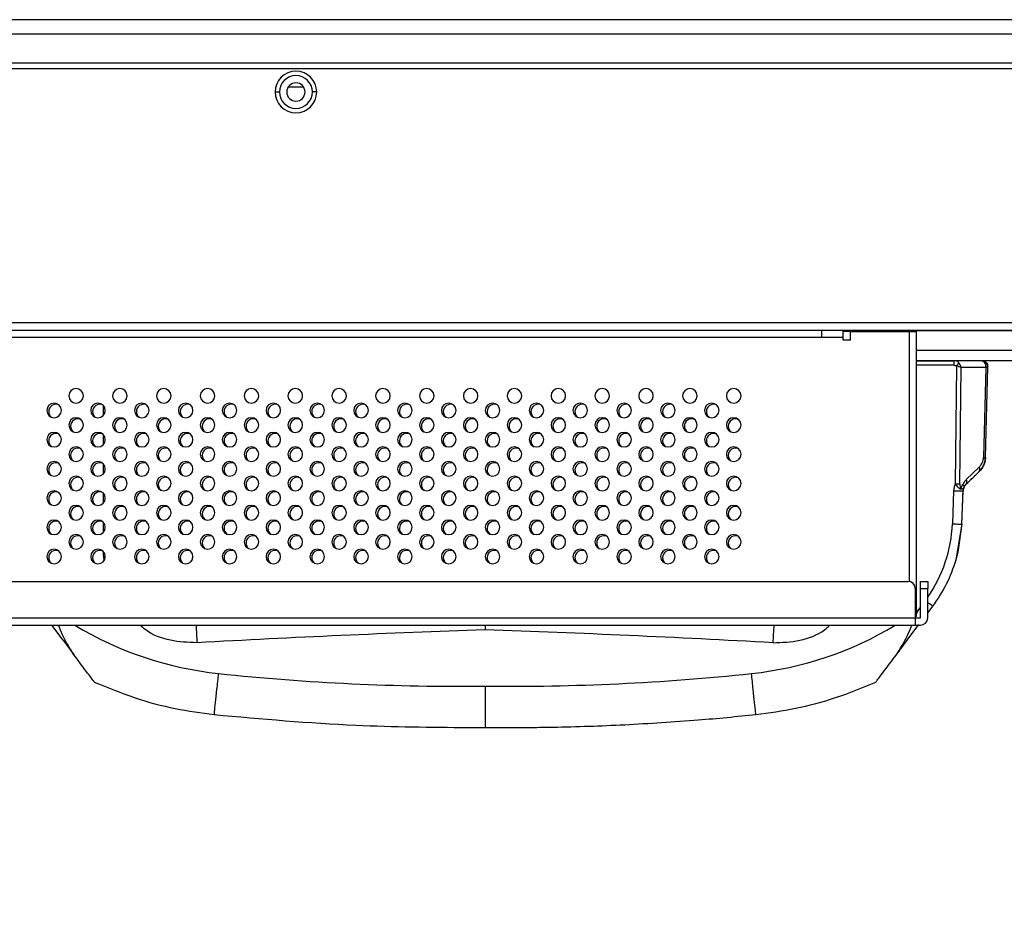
# Model space of a CAD drawing. Header units: millimetres. Extents: x 0 to 1118, y 0 to 864.
# Tile 15 of 256: x 426 to 453, y 208 to 233. Entities that reach past the tile are written whole.
import ezdxf

# ---------------------------------------------------------------- set-up
doc = ezdxf.new("R2010")
doc.units = ezdxf.units.MM
doc.dimstyles.new('SLDDIMSTYLE5', dxfattribs={"dimtxt": 0.18, "dimasz": 3.556, "dimexe": 0, "dimexo": 0.0625, "dimgap": 0, "dimtad": 0, "dimtih": 1, "dimtoh": 1, "dimdec": 0, "dimrnd": 1e-09, "dimzin": 0, "dimdsep": 46, "dimtxsty": 'Standard', "dimsah": 1, "dimcen": 0.09, "dimadec": 0, "dimazin": 0, "dimtfac": 3.556, "dimtdec": 0, "dimtofl": 0, "dimtmove": 0, "dimatfit": 3, "dimfxl": 1, "dimfrac": 2, "dimtolj": 1, "dimtzin": 0, "dimarcsym": 0})

msp = doc.modelspace()

# ---------------------------------------------------------------- linework, layer by layer
at = {"color": 7, "linetype": 'Continuous', "lineweight": 25}
for p, q in [((467.2914, 232.5106), (136.1986, 232.5106)), ((467.2914, 232.1106), (136.1986, 232.1106)), ((137.3469, 231.3306), (466.1363, 231.3306)), ((406.4046, 231.1706), (466.1363, 231.1706)), ((432.8004, 230.5306), (432.9204, 230.5306)), ((433.1687, 230.6706), (433.5715, 230.6706)), ((433.9404, 230.5306), (433.8204, 230.5306)), ((461.2307, 224.2106), (405.8046, 224.2106)), ((405.8046, 224.0106), (461.2307, 224.0106)), ((447.7534, 224.0106), (447.7534, 223.8106)), ((448.3534, 223.8106), (448.3534, 224.0106)), ((448.552, 223.9706), (448.3534, 223.9706)), ((448.5534, 223.7306), (448.5534, 223.9706)), ((448.5534, 223.9706), (450.1534, 223.9706)), ((450.1534, 223.9706), (450.3534, 223.9706)), ((450.3534, 223.9706), (450.3534, 224.0106)), ((450.3534, 216.1706), (450.3534, 223.9706)), ((447.7534, 223.8106), (400.5034, 223.8106)), ((448.3534, 223.8106), (447.7534, 223.8106)), ((448.3525, 223.7306), (448.3534, 223.8106)), ((448.5525, 223.7306), (448.3525, 223.7306)), ((459.9365, 223.1706), (450.3534, 223.1706)), ((450.3534, 223.1706), (451.3904, 223.1706)), ((451.3904, 223.0474), (451.3904, 223.1706)), ((452.1484, 223.1706), (451.3904, 223.1706)), ((451.4524, 223.0287), (451.4174, 219.8019)), ((451.5447, 219.8019), (451.5792, 222.9858)), ((452.255, 222.9858), (451.5792, 222.9858)), ((452.255, 222.9858), (452.1906, 220.5242)), ((452.2433, 220.5242), (452.3081, 223.0002)), ((452.2983, 223.0474), (452.2979, 223.0629)), ((452.3046, 222.996), (452.3037, 223.0338)), ((452.3063, 223.0317), (452.3061, 223.0366)), ((452.0744, 220.2606), (451.7195, 219.9185)), ((451.895, 219.965), (452.0721, 220.1357)), ((451.6335, 219.6069), (451.6593, 219.7127)), ((451.7172, 219.7936), (451.7869, 219.8608)), ((451.3737, 219.6101), (451.3388, 218.705)), ((451.5986, 218.7018), (451.6335, 219.6069)), ((451.5986, 218.7018), (451.4344, 217.7108)), ((451.5986, 218.7018), (451.4926, 217.9281)), ((451.4926, 217.9281), (451.4344, 217.7108)), ((402.2034, 217.1306), (450.1234, 217.1306)), ((450.4634, 217.1306), (450.6634, 217.1306)), ((450.4634, 216.9306), (450.4634, 217.1306)), ((450.6634, 217.1306), (450.6634, 216.9306)), ((450.3234, 216.9306), (450.3234, 216.1306)), ((450.4634, 216.1306), (450.4634, 216.9306)), ((450.4634, 216.9306), (450.6634, 216.9306)), ((450.6634, 216.1306), (450.6634, 216.9306)), ((450.7986, 216.4538), (450.6634, 216.2749)), ((450.3534, 216.1706), (450.3234, 216.1706)), ((450.3534, 216.2341), (450.3983, 216.3417)), ((402.0034, 216.1306), (450.3234, 216.1306)), ((402.0034, 215.9306), (450.3234, 215.9306)), ((426.9973, 215.5164), (426.692, 215.9306)), ((426.9973, 215.5164), (426.692, 215.9306)), ((438.5486, 215.9306), (438.5486, 215.8052)), ((450.0999, 215.5164), (450.4213, 215.9525)), ((450.0999, 215.5164), (450.4213, 215.9525)), ((450.3234, 216.1306), (450.3234, 215.9306)), ((450.3234, 216.1306), (450.4634, 216.1306)), ((450.3234, 215.9306), (450.4634, 215.9306)), ((426.9973, 215.5164), (427.3013, 215.1105)), ((449.796, 215.1105), (450.0999, 215.5164))]:
    msp.add_line(p, q, dxfattribs=at)
at = {"color": 8, "linetype": 'Continuous', "lineweight": 25}
for p, q in [((448.7534, 223.9706), (448.7534, 224.0106)), ((450.1534, 223.9706), (450.1534, 217.1283)), ((460.4679, 223.9948), (450.3534, 223.9948)), ((450.3534, 223.4635), (459.9365, 223.4635)), ((452.2303, 223.1145), (452.1994, 223.1501)), ((451.3904, 223.0474), (450.3534, 223.0474)), ((452.2303, 223.1145), (452.2643, 223.0921)), ((428.1086, 221.6844), (428.1086, 221.9367)), ((428.1086, 220.8844), (428.1086, 221.1367)), ((428.1086, 220.0844), (428.1086, 220.3367)), ((428.1086, 219.2844), (428.1086, 219.5367)), ((428.1086, 218.4844), (428.1086, 218.7367)), ((428.1086, 217.8643), (428.1086, 217.9367)), ((428.1262, 217.7176), (428.1086, 217.8643)), ((428.1086, 217.8643), (428.1461, 217.8643)), ((450.4634, 216.4286), (450.3983, 216.3417)), ((450.3983, 216.3417), (450.3534, 216.3097))]:
    msp.add_line(p, q, dxfattribs=at)
at = {"color": 7, "linetype": 'Continuous', "lineweight": 25, "flags": 128}
msp.add_lwpolyline([(450.3534, 223.9706), (450.3496, 224.0096), (450.3494, 224.0106)], dxfattribs=at)
at = {"color": 7, "linetype": 'Continuous', "lineweight": 25}
for centre, radius, start, end in [((433.3704, 230.5306), 0.57, 0, 180), ((433.3704, 230.5306), 0.45, 0, 180), ((433.3704, 230.5306), 0.25, 0, 180), ((433.3704, 230.5306), 0.57, 180, 0), ((433.3704, 230.5306), 0.45, 180, 0), ((433.3704, 230.5306), 0.25, 180, 0), ((427.3534, 222.2106), 0.2, 0, 180), ((428.5534, 222.2106), 0.2, 0, 180), ((429.7534, 222.2106), 0.2, 0, 180), ((430.9534, 222.2106), 0.2, 0, 180), ((432.1534, 222.2106), 0.2, 0, 180), ((433.3534, 222.2106), 0.2, 0, 180), ((434.5534, 222.2106), 0.2, 0, 180), ((435.7534, 222.2106), 0.2, 0, 180), ((436.9534, 222.2106), 0.2, 0, 180), ((438.1534, 222.2106), 0.2, 0, 180), ((439.3534, 222.2106), 0.2, 0, 180), ((440.5534, 222.2106), 0.2, 0, 180), ((441.7534, 222.2106), 0.2, 0, 180), ((442.9534, 222.2106), 0.2, 0, 180), ((444.1534, 222.2106), 0.2, 0, 180), ((445.3534, 222.2106), 0.2, 0, 180), ((427.3534, 222.2106), 0.2, 180, 0), ((428.5534, 222.2106), 0.2, 180, 0), ((429.7534, 222.2106), 0.2, 180, 0), ((430.9534, 222.2106), 0.2, 180, 0), ((432.1534, 222.2106), 0.2, 180, 0), ((433.3534, 222.2106), 0.2, 180, 0), ((434.5534, 222.2106), 0.2, 180, 0), ((435.7534, 222.2106), 0.2, 180, 0), ((436.9534, 222.2106), 0.2, 180, 0), ((438.1534, 222.2106), 0.2, 180, 0), ((439.3534, 222.2106), 0.2, 180, 0), ((440.5534, 222.2106), 0.2, 180, 0), ((441.7534, 222.2106), 0.2, 180, 0), ((442.9534, 222.2106), 0.2, 180, 0), ((444.1534, 222.2106), 0.2, 180, 0), ((445.3534, 222.2106), 0.2, 180, 0), ((426.7534, 221.8106), 0.2, 0, 180), ((426.7534, 221.8106), 0.2, 180, 0), ((426.805, 221.7806), 0.2, 68.40809, 180), ((427.9534, 221.8106), 0.2, 0, 180), ((427.9534, 221.8106), 0.2, 180, 0), ((428.005, 221.7806), 0.2, 68.40809, 180), ((429.1534, 221.8106), 0.2, 0, 180), ((429.1534, 221.8106), 0.2, 180, 0), ((429.205, 221.7806), 0.2, 68.40809, 180), ((430.3534, 221.8106), 0.2, 0, 180), ((430.3534, 221.8106), 0.2, 180, 0), ((430.405, 221.7806), 0.2, 68.40809, 180), ((431.5534, 221.8106), 0.2, 0, 180), ((431.5534, 221.8106), 0.2, 180, 0), ((431.605, 221.7806), 0.2, 68.40809, 180), ((432.7534, 221.8106), 0.2, 0, 180), ((432.7534, 221.8106), 0.2, 180, 0), ((432.805, 221.7806), 0.2, 68.40809, 180), ((433.9534, 221.8106), 0.2, 0, 180), ((433.9534, 221.8106), 0.2, 180, 0), ((434.005, 221.7806), 0.2, 68.40809, 180), ((435.1534, 221.8106), 0.2, 0, 180), ((435.1534, 221.8106), 0.2, 180, 0), ((435.205, 221.7806), 0.2, 68.40809, 180), ((436.3534, 221.8106), 0.2, 0, 180), ((436.3534, 221.8106), 0.2, 180, 0), ((436.405, 221.7806), 0.2, 68.40809, 180), ((437.5534, 221.8106), 0.2, 0, 180), ((437.5534, 221.8106), 0.2, 180, 0), ((437.605, 221.7806), 0.2, 68.40809, 180), ((438.7534, 221.8106), 0.2, 0, 180), ((438.7534, 221.8106), 0.2, 180, 0), ((438.805, 221.7806), 0.2, 68.40809, 180), ((439.9534, 221.8106), 0.2, 0, 180), ((439.9534, 221.8106), 0.2, 180, 0), ((440.005, 221.7806), 0.2, 68.40809, 180), ((441.1534, 221.8106), 0.2, 0, 180), ((441.1534, 221.8106), 0.2, 180, 0), ((441.205, 221.7806), 0.2, 68.40809, 180), ((442.3534, 221.8106), 0.2, 0, 180), ((442.3534, 221.8106), 0.2, 180, 0), ((442.405, 221.7806), 0.2, 68.40809, 180), ((443.5534, 221.8106), 0.2, 0, 180), ((443.5534, 221.8106), 0.2, 180, 0), ((443.605, 221.7806), 0.2, 68.40809, 180), ((444.7534, 221.8106), 0.2, 0, 180), ((444.7534, 221.8106), 0.2, 180, 0), ((444.805, 221.7806), 0.2, 68.40809, 180), ((426.805, 221.7806), 0.2, 180, 231.24487), ((427.3534, 221.4106), 0.2, 0, 180), ((427.405, 221.3806), 0.2, 68.40809, 180), ((428.005, 221.7806), 0.2, 180, 231.24487), ((428.5534, 221.4106), 0.2, 0, 180), ((428.605, 221.3806), 0.2, 68.40809, 180), ((429.205, 221.7806), 0.2, 180, 231.24487), ((429.7534, 221.4106), 0.2, 0, 180), ((429.805, 221.3806), 0.2, 68.40809, 180), ((430.405, 221.7806), 0.2, 180, 231.24487), ((430.9534, 221.4106), 0.2, 0, 180), ((431.005, 221.3806), 0.2, 68.40809, 180), ((431.605, 221.7806), 0.2, 180, 231.24487), ((432.1534, 221.4106), 0.2, 0, 180), ((432.205, 221.3806), 0.2, 68.40809, 180), ((432.805, 221.7806), 0.2, 180, 231.24487), ((433.3534, 221.4106), 0.2, 0, 180), ((433.405, 221.3806), 0.2, 68.40809, 180), ((434.005, 221.7806), 0.2, 180, 231.24487), ((434.5534, 221.4106), 0.2, 0, 180), ((434.605, 221.3806), 0.2, 68.40809, 180), ((435.205, 221.7806), 0.2, 180, 231.24487), ((435.7534, 221.4106), 0.2, 0, 180), ((435.805, 221.3806), 0.2, 68.40809, 180), ((436.405, 221.7806), 0.2, 180, 231.24487), ((436.9534, 221.4106), 0.2, 0, 180), ((437.005, 221.3806), 0.2, 68.40809, 180), ((437.605, 221.7806), 0.2, 180, 231.24487), ((438.1534, 221.4106), 0.2, 0, 180), ((438.205, 221.3806), 0.2, 68.40809, 180), ((438.805, 221.7806), 0.2, 180, 231.24487), ((439.3534, 221.4106), 0.2, 0, 180), ((439.405, 221.3806), 0.2, 68.40809, 180), ((440.005, 221.7806), 0.2, 180, 231.24487), ((440.5534, 221.4106), 0.2, 0, 180), ((440.605, 221.3806), 0.2, 68.40809, 180), ((441.205, 221.7806), 0.2, 180, 231.24487), ((441.7534, 221.4106), 0.2, 0, 180), ((441.805, 221.3806), 0.2, 68.40809, 180), ((442.405, 221.7806), 0.2, 180, 231.24487), ((442.9534, 221.4106), 0.2, 0, 180), ((443.005, 221.3806), 0.2, 68.40809, 180), ((443.605, 221.7806), 0.2, 180, 231.24487), ((444.1534, 221.4106), 0.2, 0, 180), ((444.205, 221.3806), 0.2, 68.40809, 180), ((444.805, 221.7806), 0.2, 180, 231.24487), ((445.3534, 221.4106), 0.2, 0, 180), ((445.405, 221.3806), 0.2, 68.40809, 180), ((427.3534, 221.4106), 0.2, 180, 0), ((427.405, 221.3806), 0.2, 180, 231.24487), ((428.5534, 221.4106), 0.2, 180, 0), ((428.605, 221.3806), 0.2, 180, 231.24487), ((429.7534, 221.4106), 0.2, 180, 0), ((429.805, 221.3806), 0.2, 180, 231.24487), ((430.9534, 221.4106), 0.2, 180, 0), ((431.005, 221.3806), 0.2, 180, 231.24487), ((432.1534, 221.4106), 0.2, 180, 0), ((432.205, 221.3806), 0.2, 180, 231.24487), ((433.3534, 221.4106), 0.2, 180, 0), ((433.405, 221.3806), 0.2, 180, 231.24487), ((434.5534, 221.4106), 0.2, 180, 0), ((434.605, 221.3806), 0.2, 180, 231.24487), ((435.7534, 221.4106), 0.2, 180, 0), ((435.805, 221.3806), 0.2, 180, 231.24487), ((436.9534, 221.4106), 0.2, 180, 0), ((437.005, 221.3806), 0.2, 180, 231.24487), ((438.1534, 221.4106), 0.2, 180, 0), ((438.205, 221.3806), 0.2, 180, 231.24487), ((439.3534, 221.4106), 0.2, 180, 0), ((439.405, 221.3806), 0.2, 180, 231.24487), ((440.5534, 221.4106), 0.2, 180, 0), ((440.605, 221.3806), 0.2, 180, 231.24487), ((441.7534, 221.4106), 0.2, 180, 0), ((441.805, 221.3806), 0.2, 180, 231.24487), ((442.9534, 221.4106), 0.2, 180, 0), ((443.005, 221.3806), 0.2, 180, 231.24487), ((444.1534, 221.4106), 0.2, 180, 0), ((444.205, 221.3806), 0.2, 180, 231.24487), ((445.3534, 221.4106), 0.2, 180, 0), ((445.405, 221.3806), 0.2, 180, 231.24487), ((426.7534, 221.0106), 0.2, 0, 180), ((426.7534, 221.0106), 0.2, 180, 0), ((426.805, 220.9806), 0.2, 68.40809, 180), ((427.9534, 221.0106), 0.2, 0, 180), ((427.9534, 221.0106), 0.2, 180, 0), ((428.005, 220.9806), 0.2, 68.40809, 180), ((429.1534, 221.0106), 0.2, 0, 180), ((429.1534, 221.0106), 0.2, 180, 0), ((429.205, 220.9806), 0.2, 68.40809, 180), ((430.3534, 221.0106), 0.2, 0, 180), ((430.3534, 221.0106), 0.2, 180, 0), ((430.405, 220.9806), 0.2, 68.40809, 180), ((431.5534, 221.0106), 0.2, 0, 180), ((431.5534, 221.0106), 0.2, 180, 0), ((431.605, 220.9806), 0.2, 68.40809, 180), ((432.7534, 221.0106), 0.2, 0, 180), ((432.7534, 221.0106), 0.2, 180, 0), ((432.805, 220.9806), 0.2, 68.40809, 180), ((433.9534, 221.0106), 0.2, 0, 180), ((433.9534, 221.0106), 0.2, 180, 0), ((434.005, 220.9806), 0.2, 68.40809, 180), ((435.1534, 221.0106), 0.2, 0, 180), ((435.1534, 221.0106), 0.2, 180, 0), ((435.205, 220.9806), 0.2, 68.40809, 180), ((436.3534, 221.0106), 0.2, 0, 180), ((436.3534, 221.0106), 0.2, 180, 0), ((436.405, 220.9806), 0.2, 68.40809, 180), ((437.5534, 221.0106), 0.2, 0, 180), ((437.5534, 221.0106), 0.2, 180, 0), ((437.605, 220.9806), 0.2, 68.40809, 180), ((438.7534, 221.0106), 0.2, 0, 180), ((438.7534, 221.0106), 0.2, 180, 0), ((438.805, 220.9806), 0.2, 68.40809, 180), ((439.9534, 221.0106), 0.2, 0, 180), ((439.9534, 221.0106), 0.2, 180, 0), ((440.005, 220.9806), 0.2, 68.40809, 180), ((441.1534, 221.0106), 0.2, 0, 180), ((441.1534, 221.0106), 0.2, 180, 0), ((441.205, 220.9806), 0.2, 68.40809, 180), ((442.3534, 221.0106), 0.2, 0, 180), ((442.3534, 221.0106), 0.2, 180, 0), ((442.405, 220.9806), 0.2, 68.40809, 180), ((443.5534, 221.0106), 0.2, 0, 180), ((443.5534, 221.0106), 0.2, 180, 0), ((443.605, 220.9806), 0.2, 68.40809, 180), ((444.7534, 221.0106), 0.2, 0, 180), ((444.7534, 221.0106), 0.2, 180, 0), ((444.805, 220.9806), 0.2, 68.40809, 180), ((426.805, 220.9806), 0.2, 180, 231.24487), ((427.3534, 220.6106), 0.2, 0, 180), ((427.405, 220.5806), 0.2, 68.40809, 180), ((428.005, 220.9806), 0.2, 180, 231.24487), ((428.5534, 220.6106), 0.2, 0, 180), ((428.605, 220.5806), 0.2, 68.40809, 180), ((429.205, 220.9806), 0.2, 180, 231.24487), ((429.7534, 220.6106), 0.2, 0, 180), ((429.805, 220.5806), 0.2, 68.40809, 180), ((430.405, 220.9806), 0.2, 180, 231.24487), ((430.9534, 220.6106), 0.2, 0, 180), ((431.005, 220.5806), 0.2, 68.40809, 180), ((431.605, 220.9806), 0.2, 180, 231.24487), ((432.1534, 220.6106), 0.2, 0, 180), ((432.205, 220.5806), 0.2, 68.40809, 180), ((432.805, 220.9806), 0.2, 180, 231.24487), ((433.3534, 220.6106), 0.2, 0, 180), ((433.405, 220.5806), 0.2, 68.40809, 180), ((434.005, 220.9806), 0.2, 180, 231.24487), ((434.5534, 220.6106), 0.2, 0, 180), ((434.605, 220.5806), 0.2, 68.40809, 180), ((435.205, 220.9806), 0.2, 180, 231.24487), ((435.7534, 220.6106), 0.2, 0, 180), ((435.805, 220.5806), 0.2, 68.40809, 180), ((436.405, 220.9806), 0.2, 180, 231.24487), ((436.9534, 220.6106), 0.2, 0, 180), ((437.005, 220.5806), 0.2, 68.40809, 180), ((437.605, 220.9806), 0.2, 180, 231.24487), ((438.1534, 220.6106), 0.2, 0, 180), ((438.205, 220.5806), 0.2, 68.40809, 180), ((438.805, 220.9806), 0.2, 180, 231.24487), ((439.3534, 220.6106), 0.2, 0, 180), ((439.405, 220.5806), 0.2, 68.40809, 180), ((440.005, 220.9806), 0.2, 180, 231.24487), ((440.5534, 220.6106), 0.2, 0, 180), ((440.605, 220.5806), 0.2, 68.40809, 180), ((441.205, 220.9806), 0.2, 180, 231.24487), ((441.7534, 220.6106), 0.2, 0, 180), ((441.805, 220.5806), 0.2, 68.40809, 180), ((442.405, 220.9806), 0.2, 180, 231.24487), ((442.9534, 220.6106), 0.2, 0, 180), ((443.005, 220.5806), 0.2, 68.40809, 180), ((443.605, 220.9806), 0.2, 180, 231.24487), ((444.1534, 220.6106), 0.2, 0, 180), ((444.205, 220.5806), 0.2, 68.40809, 180), ((444.805, 220.9806), 0.2, 180, 231.24487), ((445.3534, 220.6106), 0.2, 0, 180), ((445.405, 220.5806), 0.2, 68.40809, 180), ((427.3534, 220.6106), 0.2, 180, 0), ((427.405, 220.5806), 0.2, 180, 231.24487), ((428.5534, 220.6106), 0.2, 180, 0), ((428.605, 220.5806), 0.2, 180, 231.24487), ((429.7534, 220.6106), 0.2, 180, 0), ((429.805, 220.5806), 0.2, 180, 231.24487), ((430.9534, 220.6106), 0.2, 180, 0), ((431.005, 220.5806), 0.2, 180, 231.24487), ((432.1534, 220.6106), 0.2, 180, 0), ((432.205, 220.5806), 0.2, 180, 231.24487), ((433.3534, 220.6106), 0.2, 180, 0), ((433.405, 220.5806), 0.2, 180, 231.24487), ((434.5534, 220.6106), 0.2, 180, 0), ((434.605, 220.5806), 0.2, 180, 231.24487), ((435.7534, 220.6106), 0.2, 180, 0), ((435.805, 220.5806), 0.2, 180, 231.24487), ((436.9534, 220.6106), 0.2, 180, 0), ((437.005, 220.5806), 0.2, 180, 231.24487), ((438.1534, 220.6106), 0.2, 180, 0), ((438.205, 220.5806), 0.2, 180, 231.24487), ((439.3534, 220.6106), 0.2, 180, 0), ((439.405, 220.5806), 0.2, 180, 231.24487), ((440.5534, 220.6106), 0.2, 180, 0), ((440.605, 220.5806), 0.2, 180, 231.24487), ((441.7534, 220.6106), 0.2, 180, 0), ((441.805, 220.5806), 0.2, 180, 231.24487), ((442.9534, 220.6106), 0.2, 180, 0), ((443.005, 220.5806), 0.2, 180, 231.24487), ((444.1534, 220.6106), 0.2, 180, 0), ((444.205, 220.5806), 0.2, 180, 231.24487), ((445.3534, 220.6106), 0.2, 180, 0), ((445.405, 220.5806), 0.2, 180, 231.24487), ((452.217, 221.2425), 0.7188, 267.89683, 272.10183), ((426.7534, 220.2106), 0.2, 0, 180), ((426.7534, 220.2106), 0.2, 180, 0), ((426.805, 220.1806), 0.2, 68.40809, 180), ((427.9534, 220.2106), 0.2, 0, 180), ((427.9534, 220.2106), 0.2, 180, 0), ((428.005, 220.1806), 0.2, 68.40809, 180), ((429.1534, 220.2106), 0.2, 0, 180), ((429.1534, 220.2106), 0.2, 180, 0), ((429.205, 220.1806), 0.2, 68.40809, 180), ((430.3534, 220.2106), 0.2, 0, 180), ((430.3534, 220.2106), 0.2, 180, 0), ((430.405, 220.1806), 0.2, 68.40809, 180), ((431.5534, 220.2106), 0.2, 0, 180), ((431.5534, 220.2106), 0.2, 180, 0), ((431.605, 220.1806), 0.2, 68.40809, 180), ((432.7534, 220.2106), 0.2, 0, 180), ((432.7534, 220.2106), 0.2, 180, 0), ((432.805, 220.1806), 0.2, 68.40809, 180), ((433.9534, 220.2106), 0.2, 0, 180), ((433.9534, 220.2106), 0.2, 180, 0), ((434.005, 220.1806), 0.2, 68.40809, 180), ((435.1534, 220.2106), 0.2, 0, 180), ((435.1534, 220.2106), 0.2, 180, 0), ((435.205, 220.1806), 0.2, 68.40809, 180), ((436.3534, 220.2106), 0.2, 0, 180), ((436.3534, 220.2106), 0.2, 180, 0), ((436.405, 220.1806), 0.2, 68.40809, 180), ((437.5534, 220.2106), 0.2, 0, 180), ((437.5534, 220.2106), 0.2, 180, 0), ((437.605, 220.1806), 0.2, 68.40809, 180), ((438.7534, 220.2106), 0.2, 0, 180), ((438.7534, 220.2106), 0.2, 180, 0), ((438.805, 220.1806), 0.2, 68.40809, 180), ((439.9534, 220.2106), 0.2, 0, 180), ((439.9534, 220.2106), 0.2, 180, 0), ((440.005, 220.1806), 0.2, 68.40809, 180), ((441.1534, 220.2106), 0.2, 0, 180), ((441.1534, 220.2106), 0.2, 180, 0), ((441.205, 220.1806), 0.2, 68.40809, 180), ((442.3534, 220.2106), 0.2, 0, 180), ((442.3534, 220.2106), 0.2, 180, 0), ((442.405, 220.1806), 0.2, 68.40809, 180), ((443.5534, 220.2106), 0.2, 0, 180), ((443.5534, 220.2106), 0.2, 180, 0), ((443.605, 220.1806), 0.2, 68.40809, 180), ((444.7534, 220.2106), 0.2, 0, 180), ((444.7534, 220.2106), 0.2, 180, 0), ((444.805, 220.1806), 0.2, 68.40809, 180), ((451.9832, 220.1998), 0.1097, 324.21284, 33.65448), ((426.805, 220.1806), 0.2, 180, 231.24487), ((427.3534, 219.8106), 0.2, 0, 180), ((427.405, 219.7806), 0.2, 68.40809, 180), ((428.005, 220.1806), 0.2, 180, 231.24487), ((428.5534, 219.8106), 0.2, 0, 180), ((428.605, 219.7806), 0.2, 68.40809, 180), ((429.205, 220.1806), 0.2, 180, 231.24487), ((429.7534, 219.8106), 0.2, 0, 180), ((429.805, 219.7806), 0.2, 68.40809, 180), ((430.405, 220.1806), 0.2, 180, 231.24487), ((430.9534, 219.8106), 0.2, 0, 180), ((431.005, 219.7806), 0.2, 68.40809, 180), ((431.605, 220.1806), 0.2, 180, 231.24487), ((432.1534, 219.8106), 0.2, 0, 180), ((432.205, 219.7806), 0.2, 68.40809, 180), ((432.805, 220.1806), 0.2, 180, 231.24487), ((433.3534, 219.8106), 0.2, 0, 180), ((433.405, 219.7806), 0.2, 68.40809, 180), ((434.005, 220.1806), 0.2, 180, 231.24487), ((434.5534, 219.8106), 0.2, 0, 180), ((434.605, 219.7806), 0.2, 68.40809, 180), ((435.205, 220.1806), 0.2, 180, 231.24487), ((435.7534, 219.8106), 0.2, 0, 180), ((435.805, 219.7806), 0.2, 68.40809, 180), ((436.405, 220.1806), 0.2, 180, 231.24487), ((436.9534, 219.8106), 0.2, 0, 180), ((437.005, 219.7806), 0.2, 68.40809, 180), ((437.605, 220.1806), 0.2, 180, 231.24487), ((438.1534, 219.8106), 0.2, 0, 180), ((438.205, 219.7806), 0.2, 68.40809, 180), ((438.805, 220.1806), 0.2, 180, 231.24487), ((439.3534, 219.8106), 0.2, 0, 180), ((439.405, 219.7806), 0.2, 68.40809, 180), ((440.005, 220.1806), 0.2, 180, 231.24487), ((440.5534, 219.8106), 0.2, 0, 180), ((440.605, 219.7806), 0.2, 68.40809, 180), ((441.205, 220.1806), 0.2, 180, 231.24487), ((441.7534, 219.8106), 0.2, 0, 180), ((441.805, 219.7806), 0.2, 68.40809, 180), ((442.405, 220.1806), 0.2, 180, 231.24487), ((442.9534, 219.8106), 0.2, 0, 180), ((443.005, 219.7806), 0.2, 68.40809, 180), ((443.605, 220.1806), 0.2, 180, 231.24487), ((444.1534, 219.8106), 0.2, 0, 180), ((444.205, 219.7806), 0.2, 68.40809, 180), ((444.805, 220.1806), 0.2, 180, 231.24487), ((445.3534, 219.8106), 0.2, 0, 180), ((445.405, 219.7806), 0.2, 68.40809, 180), ((451.6282, 219.8577), 0.1097, 324.2141, 33.65412), ((427.3534, 219.8106), 0.2, 180, 0), ((427.405, 219.7806), 0.2, 180, 231.24487), ((428.5534, 219.8106), 0.2, 180, 0), ((428.605, 219.7806), 0.2, 180, 231.24487), ((429.7534, 219.8106), 0.2, 180, 0), ((429.805, 219.7806), 0.2, 180, 231.24487), ((430.9534, 219.8106), 0.2, 180, 0), ((431.005, 219.7806), 0.2, 180, 231.24487), ((432.1534, 219.8106), 0.2, 180, 0), ((432.205, 219.7806), 0.2, 180, 231.24487), ((433.3534, 219.8106), 0.2, 180, 0), ((433.405, 219.7806), 0.2, 180, 231.24487), ((434.5534, 219.8106), 0.2, 180, 0), ((434.605, 219.7806), 0.2, 180, 231.24487), ((435.7534, 219.8106), 0.2, 180, 0), ((435.805, 219.7806), 0.2, 180, 231.24487), ((436.9534, 219.8106), 0.2, 180, 0), ((437.005, 219.7806), 0.2, 180, 231.24487), ((438.1534, 219.8106), 0.2, 180, 0), ((438.205, 219.7806), 0.2, 180, 231.24487), ((439.3534, 219.8106), 0.2, 180, 0), ((439.405, 219.7806), 0.2, 180, 231.24487), ((440.5534, 219.8106), 0.2, 180, 0), ((440.605, 219.7806), 0.2, 180, 231.24487), ((441.7534, 219.8106), 0.2, 180, 0), ((441.805, 219.7806), 0.2, 180, 231.24487), ((442.9534, 219.8106), 0.2, 180, 0), ((443.005, 219.7806), 0.2, 180, 231.24487), ((444.1534, 219.8106), 0.2, 180, 0), ((444.205, 219.7806), 0.2, 180, 231.24487), ((445.3534, 219.8106), 0.2, 180, 0), ((445.405, 219.7806), 0.2, 180, 231.24487), ((451.481, 224.9542), 5.1527, 269.29259, 270.70742), ((426.7534, 219.4106), 0.2, 0, 180), ((426.7534, 219.4106), 0.2, 180, 0), ((426.805, 219.3806), 0.2, 68.40809, 180), ((426.805, 219.3806), 0.2, 180, 231.24487), ((427.9534, 219.4106), 0.2, 0, 180), ((427.9534, 219.4106), 0.2, 180, 0), ((428.005, 219.3806), 0.2, 68.40809, 180), ((428.005, 219.3806), 0.2, 180, 231.24487), ((429.1534, 219.4106), 0.2, 0, 180), ((429.1534, 219.4106), 0.2, 180, 0), ((429.205, 219.3806), 0.2, 68.40809, 180), ((429.205, 219.3806), 0.2, 180, 231.24487), ((430.3534, 219.4106), 0.2, 0, 180), ((430.3534, 219.4106), 0.2, 180, 0), ((430.405, 219.3806), 0.2, 68.40809, 180), ((430.405, 219.3806), 0.2, 180, 231.24487), ((431.5534, 219.4106), 0.2, 0, 180), ((431.5534, 219.4106), 0.2, 180, 0), ((431.605, 219.3806), 0.2, 68.40809, 180), ((431.605, 219.3806), 0.2, 180, 231.24487), ((432.7534, 219.4106), 0.2, 0, 180), ((432.7534, 219.4106), 0.2, 180, 0), ((432.805, 219.3806), 0.2, 68.40809, 180), ((432.805, 219.3806), 0.2, 180, 231.24487), ((433.9534, 219.4106), 0.2, 0, 180), ((433.9534, 219.4106), 0.2, 180, 0), ((434.005, 219.3806), 0.2, 68.40809, 180), ((434.005, 219.3806), 0.2, 180, 231.24487), ((435.1534, 219.4106), 0.2, 0, 180), ((435.1534, 219.4106), 0.2, 180, 0), ((435.205, 219.3806), 0.2, 68.40809, 180), ((435.205, 219.3806), 0.2, 180, 231.24487), ((436.3534, 219.4106), 0.2, 0, 180), ((436.3534, 219.4106), 0.2, 180, 0), ((436.405, 219.3806), 0.2, 68.40809, 180), ((436.405, 219.3806), 0.2, 180, 231.24487), ((437.5534, 219.4106), 0.2, 0, 180), ((437.5534, 219.4106), 0.2, 180, 0), ((437.605, 219.3806), 0.2, 68.40809, 180), ((437.605, 219.3806), 0.2, 180, 231.24487), ((438.7534, 219.4106), 0.2, 0, 180), ((438.7534, 219.4106), 0.2, 180, 0), ((438.805, 219.3806), 0.2, 68.40809, 180), ((438.805, 219.3806), 0.2, 180, 231.24487), ((439.9534, 219.4106), 0.2, 0, 180), ((439.9534, 219.4106), 0.2, 180, 0), ((440.005, 219.3806), 0.2, 68.40809, 180), ((440.005, 219.3806), 0.2, 180, 231.24487), ((441.1534, 219.4106), 0.2, 0, 180), ((441.1534, 219.4106), 0.2, 180, 0), ((441.205, 219.3806), 0.2, 68.40809, 180), ((441.205, 219.3806), 0.2, 180, 231.24487), ((442.3534, 219.4106), 0.2, 0, 180), ((442.3534, 219.4106), 0.2, 180, 0), ((442.405, 219.3806), 0.2, 68.40809, 180), ((442.405, 219.3806), 0.2, 180, 231.24487), ((443.5534, 219.4106), 0.2, 0, 180), ((443.5534, 219.4106), 0.2, 180, 0), ((443.605, 219.3806), 0.2, 68.40809, 180), ((443.605, 219.3806), 0.2, 180, 231.24487), ((444.7534, 219.4106), 0.2, 0, 180), ((444.7534, 219.4106), 0.2, 180, 0), ((444.805, 219.3806), 0.2, 68.40809, 180), ((444.805, 219.3806), 0.2, 180, 231.24487), ((451.5345, 222.0924), 2.4875, 266.29458, 272.28194), ((427.3534, 219.0106), 0.2, 0, 180), ((427.405, 218.9806), 0.2, 68.40809, 180), ((428.5534, 219.0106), 0.2, 0, 180), ((428.605, 218.9806), 0.2, 68.40809, 180), ((429.7534, 219.0106), 0.2, 0, 180), ((429.805, 218.9806), 0.2, 68.40809, 180), ((430.9534, 219.0106), 0.2, 0, 180), ((431.005, 218.9806), 0.2, 68.40809, 180), ((432.1534, 219.0106), 0.2, 0, 180), ((432.205, 218.9806), 0.2, 68.40809, 180), ((433.3534, 219.0106), 0.2, 0, 180), ((433.405, 218.9806), 0.2, 68.40809, 180), ((434.5534, 219.0106), 0.2, 0, 180), ((434.605, 218.9806), 0.2, 68.40809, 180), ((435.7534, 219.0106), 0.2, 0, 180), ((435.805, 218.9806), 0.2, 68.40809, 180), ((436.9534, 219.0106), 0.2, 0, 180), ((437.005, 218.9806), 0.2, 68.40809, 180), ((438.1534, 219.0106), 0.2, 0, 180), ((438.205, 218.9806), 0.2, 68.40809, 180), ((439.3534, 219.0106), 0.2, 0, 180), ((439.405, 218.9806), 0.2, 68.40809, 180), ((440.5534, 219.0106), 0.2, 0, 180), ((440.605, 218.9806), 0.2, 68.40809, 180), ((441.7534, 219.0106), 0.2, 0, 180), ((441.805, 218.9806), 0.2, 68.40809, 180), ((442.9534, 219.0106), 0.2, 0, 180), ((443.005, 218.9806), 0.2, 68.40809, 180), ((444.1534, 219.0106), 0.2, 0, 180), ((444.205, 218.9806), 0.2, 68.40809, 180), ((445.3534, 219.0106), 0.2, 0, 180), ((445.405, 218.9806), 0.2, 68.40809, 180), ((427.3534, 219.0106), 0.2, 180, 0), ((427.405, 218.9806), 0.2, 180, 231.24487), ((428.5534, 219.0106), 0.2, 180, 0), ((428.605, 218.9806), 0.2, 180, 231.24487), ((429.7534, 219.0106), 0.2, 180, 0), ((429.805, 218.9806), 0.2, 180, 231.24487), ((430.9534, 219.0106), 0.2, 180, 0), ((431.005, 218.9806), 0.2, 180, 231.24487), ((432.1534, 219.0106), 0.2, 180, 0), ((432.205, 218.9806), 0.2, 180, 231.24487), ((433.3534, 219.0106), 0.2, 180, 0), ((433.405, 218.9806), 0.2, 180, 231.24487), ((434.5534, 219.0106), 0.2, 180, 0), ((434.605, 218.9806), 0.2, 180, 231.24487), ((435.7534, 219.0106), 0.2, 180, 0), ((435.805, 218.9806), 0.2, 180, 231.24487), ((436.9534, 219.0106), 0.2, 180, 0), ((437.005, 218.9806), 0.2, 180, 231.24487), ((438.1534, 219.0106), 0.2, 180, 0), ((438.205, 218.9806), 0.2, 180, 231.24487), ((439.3534, 219.0106), 0.2, 180, 0), ((439.405, 218.9806), 0.2, 180, 231.24487), ((440.5534, 219.0106), 0.2, 180, 0), ((440.605, 218.9806), 0.2, 180, 231.24487), ((441.7534, 219.0106), 0.2, 180, 0), ((441.805, 218.9806), 0.2, 180, 231.24487), ((442.9534, 219.0106), 0.2, 180, 0), ((443.005, 218.9806), 0.2, 180, 231.24487), ((444.1534, 219.0106), 0.2, 180, 0), ((444.205, 218.9806), 0.2, 180, 231.24487), ((445.3534, 219.0106), 0.2, 180, 0), ((445.405, 218.9806), 0.2, 180, 231.24487), ((426.7534, 218.6106), 0.2, 0, 180), ((426.7534, 218.6106), 0.2, 180, 0), ((426.805, 218.5806), 0.2, 68.40809, 180), ((426.805, 218.5806), 0.2, 180, 231.24487), ((427.9534, 218.6106), 0.2, 0, 180), ((427.9534, 218.6106), 0.2, 180, 0), ((428.005, 218.5806), 0.2, 68.40809, 180), ((428.005, 218.5806), 0.2, 180, 231.24487), ((429.1534, 218.6106), 0.2, 0, 180), ((429.1534, 218.6106), 0.2, 180, 0), ((429.205, 218.5806), 0.2, 68.40809, 180), ((429.205, 218.5806), 0.2, 180, 231.24487), ((430.3534, 218.6106), 0.2, 0, 180), ((430.3534, 218.6106), 0.2, 180, 0), ((430.405, 218.5806), 0.2, 68.40809, 180), ((430.405, 218.5806), 0.2, 180, 231.24487), ((431.5534, 218.6106), 0.2, 0, 180), ((431.5534, 218.6106), 0.2, 180, 0), ((431.605, 218.5806), 0.2, 68.40809, 180), ((431.605, 218.5806), 0.2, 180, 231.24487), ((432.7534, 218.6106), 0.2, 0, 180), ((432.7534, 218.6106), 0.2, 180, 0), ((432.805, 218.5806), 0.2, 68.40809, 180), ((432.805, 218.5806), 0.2, 180, 231.24487), ((433.9534, 218.6106), 0.2, 0, 180), ((433.9534, 218.6106), 0.2, 180, 0), ((434.005, 218.5806), 0.2, 68.40809, 180), ((434.005, 218.5806), 0.2, 180, 231.24487), ((435.1534, 218.6106), 0.2, 0, 180), ((435.1534, 218.6106), 0.2, 180, 0), ((435.205, 218.5806), 0.2, 68.40809, 180), ((435.205, 218.5806), 0.2, 180, 231.24487), ((436.3534, 218.6106), 0.2, 0, 180), ((436.3534, 218.6106), 0.2, 180, 0), ((436.405, 218.5806), 0.2, 68.40809, 180), ((436.405, 218.5806), 0.2, 180, 231.24487), ((437.5534, 218.6106), 0.2, 0, 180), ((437.5534, 218.6106), 0.2, 180, 0), ((437.605, 218.5806), 0.2, 68.40809, 180), ((437.605, 218.5806), 0.2, 180, 231.24487), ((438.7534, 218.6106), 0.2, 0, 180), ((438.7534, 218.6106), 0.2, 180, 0), ((438.805, 218.5806), 0.2, 68.40809, 180), ((438.805, 218.5806), 0.2, 180, 231.24487), ((439.9534, 218.6106), 0.2, 0, 180), ((439.9534, 218.6106), 0.2, 180, 0), ((440.005, 218.5806), 0.2, 68.40809, 180), ((440.005, 218.5806), 0.2, 180, 231.24487), ((441.1534, 218.6106), 0.2, 0, 180), ((441.1534, 218.6106), 0.2, 180, 0), ((441.205, 218.5806), 0.2, 68.40809, 180), ((441.205, 218.5806), 0.2, 180, 231.24487), ((442.3534, 218.6106), 0.2, 0, 180), ((442.3534, 218.6106), 0.2, 180, 0), ((442.405, 218.5806), 0.2, 68.40809, 180), ((442.405, 218.5806), 0.2, 180, 231.24487), ((443.5534, 218.6106), 0.2, 0, 180), ((443.5534, 218.6106), 0.2, 180, 0), ((443.605, 218.5806), 0.2, 68.40809, 180), ((443.605, 218.5806), 0.2, 180, 231.24487), ((444.7534, 218.6106), 0.2, 0, 180), ((444.7534, 218.6106), 0.2, 180, 0), ((444.805, 218.5806), 0.2, 68.40809, 180), ((444.805, 218.5806), 0.2, 180, 231.24487), ((427.3534, 218.2106), 0.2, 0, 180), ((427.405, 218.1806), 0.2, 68.40809, 180), ((428.5534, 218.2106), 0.2, 0, 180), ((428.605, 218.1806), 0.2, 68.40809, 180), ((429.7534, 218.2106), 0.2, 0, 180), ((429.805, 218.1806), 0.2, 68.40809, 180), ((430.9534, 218.2106), 0.2, 0, 180), ((431.005, 218.1806), 0.2, 68.40809, 180), ((432.1534, 218.2106), 0.2, 0, 180), ((432.205, 218.1806), 0.2, 68.40809, 180), ((433.3534, 218.2106), 0.2, 0, 180), ((433.405, 218.1806), 0.2, 68.40809, 180), ((434.5534, 218.2106), 0.2, 0, 180), ((434.605, 218.1806), 0.2, 68.40809, 180), ((435.7534, 218.2106), 0.2, 0, 180), ((435.805, 218.1806), 0.2, 68.40809, 180), ((436.9534, 218.2106), 0.2, 0, 180), ((437.005, 218.1806), 0.2, 68.40809, 180), ((438.1534, 218.2106), 0.2, 0, 180), ((438.205, 218.1806), 0.2, 68.40809, 180), ((439.3534, 218.2106), 0.2, 0, 180), ((439.405, 218.1806), 0.2, 68.40809, 180), ((440.5534, 218.2106), 0.2, 0, 180), ((440.605, 218.1806), 0.2, 68.40809, 180), ((441.7534, 218.2106), 0.2, 0, 180), ((441.805, 218.1806), 0.2, 68.40809, 180), ((442.9534, 218.2106), 0.2, 0, 180), ((443.005, 218.1806), 0.2, 68.40809, 180), ((444.1534, 218.2106), 0.2, 0, 180), ((444.205, 218.1806), 0.2, 68.40809, 180), ((445.3534, 218.2106), 0.2, 0, 180), ((445.405, 218.1806), 0.2, 68.40809, 180), ((427.3534, 218.2106), 0.2, 180, 0), ((427.405, 218.1806), 0.2, 180, 231.24487), ((428.5534, 218.2106), 0.2, 180, 0), ((428.605, 218.1806), 0.2, 180, 231.24487), ((429.7534, 218.2106), 0.2, 180, 0), ((429.805, 218.1806), 0.2, 180, 231.24487), ((430.9534, 218.2106), 0.2, 180, 0), ((431.005, 218.1806), 0.2, 180, 231.24487), ((432.1534, 218.2106), 0.2, 180, 0), ((432.205, 218.1806), 0.2, 180, 231.24487), ((433.3534, 218.2106), 0.2, 180, 0), ((433.405, 218.1806), 0.2, 180, 231.24487), ((434.5534, 218.2106), 0.2, 180, 0), ((434.605, 218.1806), 0.2, 180, 231.24487), ((435.7534, 218.2106), 0.2, 180, 0), ((435.805, 218.1806), 0.2, 180, 231.24487), ((436.9534, 218.2106), 0.2, 180, 0), ((437.005, 218.1806), 0.2, 180, 231.24487), ((438.1534, 218.2106), 0.2, 180, 0), ((438.205, 218.1806), 0.2, 180, 231.24487), ((439.3534, 218.2106), 0.2, 180, 0), ((439.405, 218.1806), 0.2, 180, 231.24487), ((440.5534, 218.2106), 0.2, 180, 0), ((440.605, 218.1806), 0.2, 180, 231.24487), ((441.7534, 218.2106), 0.2, 180, 0), ((441.805, 218.1806), 0.2, 180, 231.24487), ((442.9534, 218.2106), 0.2, 180, 0), ((443.005, 218.1806), 0.2, 180, 231.24487), ((444.1534, 218.2106), 0.2, 180, 0), ((444.205, 218.1806), 0.2, 180, 231.24487), ((445.3534, 218.2106), 0.2, 180, 0), ((445.405, 218.1806), 0.2, 180, 231.24487), ((426.7534, 217.8106), 0.2, 0, 180), ((426.7534, 217.8106), 0.2, 180, 0), ((426.805, 217.7806), 0.2, 68.40809, 180), ((426.805, 217.7806), 0.2, 180, 231.24487), ((427.9534, 217.8106), 0.2, 0, 180), ((427.9534, 217.8106), 0.2, 180, 0), ((428.005, 217.7806), 0.2, 68.40809, 180), ((428.005, 217.7806), 0.2, 180, 231.24487), ((429.1534, 217.8106), 0.2, 0, 180), ((429.1534, 217.8106), 0.2, 180, 0), ((429.205, 217.7806), 0.2, 68.40809, 180), ((429.205, 217.7806), 0.2, 180, 231.24487), ((430.3534, 217.8106), 0.2, 0, 180), ((430.3534, 217.8106), 0.2, 180, 0), ((430.405, 217.7806), 0.2, 68.40809, 180), ((430.405, 217.7806), 0.2, 180, 231.24487), ((431.5534, 217.8106), 0.2, 0, 180), ((431.5534, 217.8106), 0.2, 180, 0), ((431.605, 217.7806), 0.2, 68.40809, 180), ((431.605, 217.7806), 0.2, 180, 231.24487), ((432.7534, 217.8106), 0.2, 0, 180), ((432.7534, 217.8106), 0.2, 180, 0), ((432.805, 217.7806), 0.2, 68.40809, 180), ((432.805, 217.7806), 0.2, 180, 231.24487), ((433.9534, 217.8106), 0.2, 0, 180), ((433.9534, 217.8106), 0.2, 180, 0), ((434.005, 217.7806), 0.2, 68.40809, 180), ((434.005, 217.7806), 0.2, 180, 231.24487), ((435.1534, 217.8106), 0.2, 0, 180), ((435.1534, 217.8106), 0.2, 180, 0), ((435.205, 217.7806), 0.2, 68.40809, 180), ((435.205, 217.7806), 0.2, 180, 231.24487), ((436.3534, 217.8106), 0.2, 0, 180), ((436.3534, 217.8106), 0.2, 180, 0), ((436.405, 217.7806), 0.2, 68.40809, 180), ((436.405, 217.7806), 0.2, 180, 231.24487), ((437.5534, 217.8106), 0.2, 0, 180), ((437.5534, 217.8106), 0.2, 180, 0), ((437.605, 217.7806), 0.2, 68.40809, 180), ((437.605, 217.7806), 0.2, 180, 231.24487), ((438.7534, 217.8106), 0.2, 0, 180), ((438.7534, 217.8106), 0.2, 180, 0), ((438.805, 217.7806), 0.2, 68.40809, 180), ((438.805, 217.7806), 0.2, 180, 231.24487), ((439.9534, 217.8106), 0.2, 0, 180), ((439.9534, 217.8106), 0.2, 180, 0), ((440.005, 217.7806), 0.2, 68.40809, 180), ((440.005, 217.7806), 0.2, 180, 231.24487), ((441.1534, 217.8106), 0.2, 0, 180), ((441.1534, 217.8106), 0.2, 180, 0), ((441.205, 217.7806), 0.2, 68.40809, 180), ((441.205, 217.7806), 0.2, 180, 231.24487), ((442.3534, 217.8106), 0.2, 0, 180), ((442.3534, 217.8106), 0.2, 180, 0), ((442.405, 217.7806), 0.2, 68.40809, 180), ((442.405, 217.7806), 0.2, 180, 231.24487), ((443.5534, 217.8106), 0.2, 0, 180), ((443.5534, 217.8106), 0.2, 180, 0), ((443.605, 217.7806), 0.2, 68.40809, 180), ((443.605, 217.7806), 0.2, 180, 231.24487), ((444.7534, 217.8106), 0.2, 0, 180), ((444.7534, 217.8106), 0.2, 180, 0), ((444.805, 217.7806), 0.2, 68.40809, 180), ((444.805, 217.7806), 0.2, 180, 231.24487), ((450.1234, 216.9306), 0.2, 0, 90), ((450.4634, 216.1306), 0.2, 270, 0), ((451.7919, -163.8199), 379.856, 91.997962, 93.188646), ((425.3053, -163.8199), 379.856, 86.8114, 88.002038), ((437.8886, 277.3835), 63.1259, 263.968879, 270.599063), ((439.2086, 277.3835), 63.1259, 269.400937, 276.031118), ((439.2086, 277.414), 64.286, 271.068775, 272.819697), ((437.8886, 277.414), 64.286, 270.17306, 270.588244), ((439.2086, 277.414), 64.286, 269.411756, 270.312136), ((439.2086, 277.414), 64.286, 270.312136, 270.544937), ((439.2086, 277.414), 64.286, 270.544937, 271.068775)]:
    msp.add_arc(centre, radius, start, end, dxfattribs=at)
at = {"color": 8, "linetype": 'Continuous', "lineweight": 25}
for centre, radius, start, end in [((447.5915, 218.8498), 3.7501, 325.00057, 357.78784), ((432.2587, 224.0943), 9.5401, 238.84029, 263.96747), ((883.9324, 240.74), 453.9743, 183.132736, 183.193735), ((444.8385, 224.0945), 9.5403, 276.03268, 301.15954), ((-6.8352, 240.74), 453.9743, 356.806265, 356.867264)]:
    msp.add_arc(centre, radius, start, end, dxfattribs=at)
at = {"color": 7, "linetype": 'Continuous', "lineweight": 25}
for points, knots in [([(451.514, 223.1144), (451.496, 223.1305), (451.4598, 223.1629), (451.4136, 223.168), (451.3904, 223.1706)], [0, 0, 0, 0, 0.49511763, 1, 1, 1, 1]), ([(452.264, 223.1195), (452.2557, 223.1272), (452.2391, 223.1425), (452.2091, 223.1574), (452.186, 223.1654), (452.1731, 223.1663), (452.1709, 223.1665)], [0, 0, 0, 0, 0.3201367, 0.6353071, 0.9389993, 1, 1, 1, 1]), ([(452.2987, 223.0653), (452.2944, 223.0753), (452.2855, 223.0957), (452.2645, 223.1208), (452.2388, 223.1406), (452.2187, 223.1474), (452.2087, 223.1507)], [0, 0, 0, 0, 0.2392478, 0.488851, 0.7440963, 1, 1, 1, 1]), ([(451.3904, 223.0474), (451.4035, 223.0464), (451.4257, 223.0447), (451.4447, 223.0333), (451.4524, 223.0287)], [0, 0, 0, 0, 0.5934505, 1, 1, 1, 1]), ([(451.4524, 223.0287), (451.4582, 223.0366), (451.4702, 223.053), (451.4874, 223.0769), (451.5031, 223.0988), (451.5103, 223.1092), (451.514, 223.1144)], [0, 0, 0, 0, 0.2320514, 0.4812322, 0.740284, 1, 1, 1, 1]), ([(451.5792, 222.9858), (451.5604, 222.9938), (451.5238, 223.0093), (451.4758, 223.0223), (451.4524, 223.0287)], [0, 0, 0, 0, 0.511637, 1, 1, 1, 1]), ([(451.5792, 222.9858), (451.5722, 223.0098), (451.5585, 223.0572), (451.5287, 223.0955), (451.514, 223.1144)], [0, 0, 0, 0, 0.50745702, 1, 1, 1, 1]), ([(452.255, 222.9858), (452.2557, 222.999), (452.2571, 223.0244), (452.2509, 223.0701), (452.2383, 223.0972), (452.2303, 223.1145)], [0, 0, 0, 0, 0.2809168, 0.5415324, 1, 1, 1, 1]), ([(452.3081, 223.0002), (452.3056, 222.9979), (452.3006, 222.9933), (452.2703, 222.9883), (452.255, 222.9858)], [0, 0, 0, 0, 0.4974627, 1, 1, 1, 1]), ([(452.2643, 223.0921), (452.2644, 223.092), (452.2759, 223.0845), (452.2907, 223.0635), (452.3063, 223.0324), (452.3076, 223.0106), (452.3081, 223.0002)], [0, 0, 0, 0, 0.0044032, 0.3554065, 0.6903454, 1, 1, 1, 1]), ([(452.3081, 223.0002), (452.3082, 223.0021), (452.3083, 223.0057), (452.3083, 223.0062), (452.3083, 223.0064)], [0, 0, 0, 0, 0.5334232, 1, 1, 1, 1]), ([(452.2433, 220.5242), (452.2404, 220.4888), (452.2346, 220.417), (452.1996, 220.3138), (452.1468, 220.2161), (452.0976, 220.1631), (452.0721, 220.1357)], [0, 0, 0, 0, 0.2355027, 0.4768466, 0.7286807, 1, 1, 1, 1]), ([(452.0744, 220.2606), (452.093, 220.2815), (452.1264, 220.3193), (452.1632, 220.3863), (452.1843, 220.4548), (452.1885, 220.5012), (452.1906, 220.5242)], [0, 0, 0, 0, 0.3114576, 0.5619263, 0.7821111, 1, 1, 1, 1]), ([(452.0853, 220.1565), (452.1058, 220.1788), (452.1472, 220.2239), (452.1966, 220.3113), (452.2329, 220.4129), (452.2388, 220.4869), (452.2418, 220.524)], [0, 0, 0, 0, 0.2424278, 0.490393, 0.7438876, 1, 1, 1, 1]), ([(451.7195, 219.9185), (451.6981, 219.8958), (451.6617, 219.8573), (451.6347, 219.8057), (451.6236, 219.7845)], [0, 0, 0, 0, 0.58844577, 1, 1, 1, 1]), ([(451.7869, 219.8608), (451.8093, 219.8824), (451.8478, 219.9197), (451.881, 219.9516), (451.895, 219.965)], [0, 0, 0, 0, 0.579677, 1, 1, 1, 1]), ([(451.895, 219.965), (451.9137, 219.983), (451.9489, 220.0169), (451.9906, 220.0571), (451.9973, 220.0635), (452.0012, 220.0673)], [0, 0, 0, 0, 0.31956644, 0.60085994, 1, 1, 1, 1]), ([(451.4174, 219.8019), (451.4045, 219.7672), (451.3813, 219.7051), (451.3761, 219.6391), (451.3737, 219.6101)], [0, 0, 0, 0, 0.559858, 1, 1, 1, 1]), ([(451.4174, 219.8019), (451.4276, 219.7851), (451.4489, 219.7498), (451.486, 219.7086), (451.5232, 219.6778), (451.5582, 219.6575), (451.5827, 219.6601), (451.6023, 219.6651), (451.6339, 219.6781), (451.6484, 219.6979), (451.6593, 219.7127)], [0, 0, 0, 0, 0.1336624, 0.2790766, 0.3843385, 0.4972761, 0.6109267, 0.6247838, 0.719127, 1, 1, 1, 1]), ([(451.5447, 219.8019), (451.5452, 219.7761), (451.546, 219.7421), (451.5541, 219.7051), (451.5591, 219.6914), (451.5638, 219.6868), (451.5666, 219.6858), (451.5699, 219.6863), (451.5734, 219.6887), (451.5843, 219.7013), (451.6002, 219.735), (451.6149, 219.7662), (451.6236, 219.7845)], [0, 0, 0, 0, 0.3033572, 0.3991088, 0.463486, 0.4800573, 0.4953607, 0.5103864, 0.5340811, 0.5594573, 0.7408639, 1, 1, 1, 1]), ([(451.6593, 219.7127), (451.6606, 219.7174), (451.6632, 219.7267), (451.657, 219.7445), (451.6444, 219.764), (451.6304, 219.7778), (451.6236, 219.7845)], [0, 0, 0, 0, 0.25062698, 0.50476808, 0.75644118, 1, 1, 1, 1]), ([(451.7172, 219.7936), (451.6965, 219.7693), (451.6642, 219.7314), (451.6395, 219.6642), (451.6356, 219.6264), (451.6335, 219.6069)], [0, 0, 0, 0, 0.4643614, 0.7227719, 1, 1, 1, 1]), ([(451.6593, 219.7127), (451.6689, 219.7302), (451.6865, 219.7622), (451.7076, 219.7838), (451.7172, 219.7936)], [0, 0, 0, 0, 0.5478993, 1, 1, 1, 1]), ([(451.7172, 219.7936), (451.7307, 219.8066), (451.7545, 219.8295), (451.7772, 219.8514), (451.7869, 219.8608)], [0, 0, 0, 0, 0.57036591, 1, 1, 1, 1]), ([(451.5986, 218.7018), (451.6051, 218.8708), (451.6168, 219.1725), (451.6284, 219.4742), (451.6335, 219.6069)], [0, 0, 0, 0, 0.56, 1, 1, 1, 1]), ([(451.4344, 217.7108), (451.3566, 217.4874), (451.2009, 217.0399), (450.9328, 216.6493), (450.7986, 216.4538)], [0, 0, 0, 0, 0.4994948, 1, 1, 1, 1]), ([(427.3013, 215.1105), (427.187, 215.2879), (427.023, 215.5428), (426.9057, 215.8402), (426.8701, 215.9306)], [0, 0, 0, 0, 0.696223, 1, 1, 1, 1]), ([(449.796, 215.1105), (449.908, 215.2839), (450.0723, 215.5384), (450.1895, 215.8359), (450.2268, 215.9306)], [0, 0, 0, 0, 0.6815346, 1, 1, 1, 1]), ([(427.8531, 214.3736), (427.848, 214.3804), (427.8367, 214.3955), (427.7393, 214.5256), (427.5609, 214.7639), (427.397, 214.9826), (427.3013, 215.1105)], [0, 0, 0, 0, 0.1583051, 0.3523166, 0.621588, 1, 1, 1, 1]), ([(449.2441, 214.3736), (449.2492, 214.3804), (449.2605, 214.3955), (449.358, 214.5256), (449.5364, 214.7639), (449.7002, 214.9826), (449.796, 215.1105)], [0, 0, 0, 0, 0.1583049, 0.3523115, 0.6215821, 1, 1, 1, 1]), ([(427.8531, 214.3736), (428.2219, 214.2216), (428.9415, 213.9249), (430.0453, 213.6325), (430.7778, 213.5325), (431.1344, 213.4838)], [0, 0, 0, 0, 0.3504129, 0.6837469, 1, 1, 1, 1]), ([(438.5486, 214.2611), (438.5486, 214.1668), (438.5486, 213.9914), (438.5485, 213.7123), (438.5487, 213.4236), (438.5486, 213.1801), (438.5486, 213.1473), (438.5486, 213.1314)], [0, 0, 0, 0, 0.158543, 0.2949934, 0.5008197, 0.757173, 1, 1, 1, 1]), ([(445.9628, 213.4838), (446.3243, 213.5333), (447.0616, 213.6342), (448.165, 213.9283), (448.8799, 214.2233), (449.2441, 214.3736)], [0, 0, 0, 0, 0.3205553, 0.653889, 1, 1, 1, 1]), ([(431.1344, 213.4838), (432.429, 213.3669), (434.7408, 213.158), (437.0616, 213.1374), (438.0828, 213.1283)], [0, 0, 0, 0, 0.5599862, 1, 1, 1, 1]), ([(442.371, 213.2058), (443.0426, 213.2442), (444.2417, 213.3127), (445.4369, 213.4315), (445.9628, 213.4838)], [0, 0, 0, 0, 0.5599956, 1, 1, 1, 1])]:
    msp.add_open_spline(points, degree=3, knots=knots, dxfattribs=at)
for points in [[(452.1484, 223.1706), (452.1697, 223.1681), (452.2123, 223.1631), (452.2658, 223.1249), (452.3025, 223.0705), (452.3064, 223.0278), (452.3083, 223.0064)], [(451.3388, 218.7051), (451.3728, 218.7038), (451.4409, 218.7014), (451.5267, 218.6997), (451.5868, 218.6996), (451.5947, 218.7011), (451.5986, 218.7018)], [(431.1344, 213.4838), (431.1366, 213.5005), (431.141, 213.534), (431.1693, 213.7923), (431.2092, 214.1626), (431.2406, 214.4589), (431.2563, 214.607)], [(445.9628, 213.4838), (445.9606, 213.5005), (445.9563, 213.534), (445.9279, 213.7922), (445.8881, 214.1625), (445.8566, 214.4589), (445.8409, 214.607)]]:
    msp.add_open_spline(points, degree=3, dxfattribs=at)
at = {"color": 8, "linetype": 'Continuous', "lineweight": 25}
for points, knots in [([(450.7986, 216.4538), (450.7923, 216.4578), (450.7796, 216.4657), (450.7301, 216.5009), (450.6885, 216.5311), (450.664, 216.5493), (450.6634, 216.5497)], [0, 0, 0, 0, 0.3308316, 0.6616631, 0.9924947, 1, 1, 1, 1]), ([(430.6629, 215.448), (430.4194, 215.4585), (429.9321, 215.4796), (429.3901, 215.6798), (429.1591, 215.8868), (429.1102, 215.9306)], [0, 0, 0, 0, 0.4406278, 0.8815905, 1, 1, 1, 1]), ([(446.434, 215.448), (446.678, 215.4585), (447.1655, 215.4796), (447.7075, 215.6801), (447.9383, 215.8869), (447.9871, 215.9306)], [0, 0, 0, 0, 0.4412428, 0.8818216, 1, 1, 1, 1])]:
    msp.add_open_spline(points, degree=3, knots=knots, dxfattribs=at)

# ---------------------------------------------------------------- leaders
at = {"color": 7, "linetype": 'Continuous', "lineweight": 0}
for points in [[(409.8663, 218.0106), (420.9472, 185.4295), (427.2972, 185.4295)], [(420.5895, 217.8306), (427.8237, 196.0355), (434.1737, 196.0355)]]:
    msp.add_leader(points, dimstyle='SLDDIMSTYLE5', dxfattribs=at)

doc.saveas('drawing.dxf')
